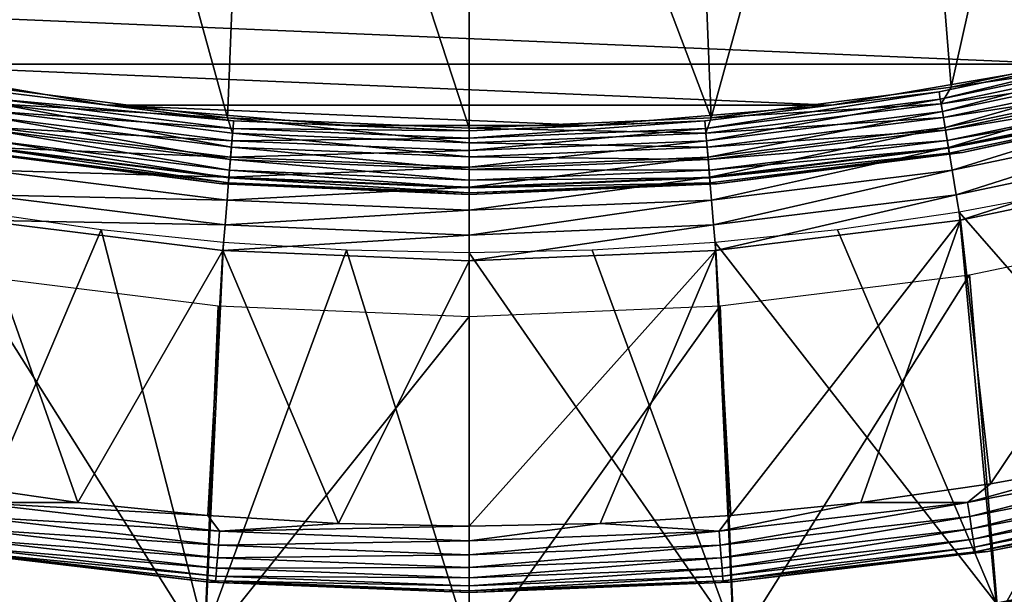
# Model space of a CAD drawing. Header units: millimetres. Extents: x -43.6 to 43.6, y -43.6 to 43.6.
# Tile 132 of 256: x -3.4 to 4, y -25 to -20.7. Entities that reach past the tile are written whole.
import ezdxf

# ---------------------------------------------------------------- set-up
doc = ezdxf.new("R2010")
doc.units = ezdxf.units.MM
doc.header["$LTSCALE"] = 52.148148
for name, color, linetype in [('1', 7, 'CONTINUOUS'), ('126', 7, 'CONTINUOUS'), ('127', 7, 'CONTINUOUS'), ('128', 7, 'CONTINUOUS'), ('129', 7, 'CONTINUOUS'), ('131', 7, 'CONTINUOUS'), ('132', 7, 'CONTINUOUS'), ('133', 7, 'CONTINUOUS'), ('135', 7, 'CONTINUOUS'), ('136', 7, 'CONTINUOUS'), ('138', 7, 'CONTINUOUS'), ('139', 7, 'CONTINUOUS'), ('140', 7, 'CONTINUOUS'), ('143', 7, 'CONTINUOUS'), ('145', 7, 'CONTINUOUS'), ('25', 7, 'CONTINUOUS'), ('29', 7, 'CONTINUOUS'), ('5', 7, 'CONTINUOUS')]:
    doc.layers.add(name, color=color, linetype=linetype)

msp = doc.modelspace()

# ---------------------------------------------------------------- linework, layer by layer
at = {"layer": '1', "color": 183, "linetype": 'Continuous', "true_color": 0x8c69cc}
for points in [[(5.6264, -22.2178, -9.4785), (3.9885, -25.1861, -9.4785), (3.7725, -22.6065, -9.4785), (5.6264, -22.2178, -9.4785)], [(5.9524, -24.7955, -9.4785), (3.9885, -25.1861, -9.4785), (5.6264, -22.2178, -9.4785), (5.9524, -24.7955, -9.4785)], [(-2.0002, -25.4214, -9.4785), (-3.9885, -25.1861, -9.4785), (-3.7725, -22.6065, -9.4785), (-2.0002, -25.4214, -9.4785)], [(-1.8926, -22.8408, -9.4785), (-2.0002, -25.4214, -9.4785), (-3.7725, -22.6065, -9.4785), (-1.8926, -22.8408, -9.4785)], [(3.7725, -22.6065, -9.4785), (2.0002, -25.4214, -9.4785), (1.8926, -22.8408, -9.4785), (3.7725, -22.6065, -9.4785)], [(3.9885, -25.1861, -9.4785), (2.0002, -25.4214, -9.4785), (3.7725, -22.6065, -9.4785), (3.9885, -25.1861, -9.4785)], [(0, -22.9191, -9.4785), (-2.0002, -25.4214, -9.4785), (-1.8926, -22.8408, -9.4785), (0, -22.9191, -9.4785)], [(2.0002, -25.4214, -9.4785), (0, -25.5, -9.4785), (1.8926, -22.8408, -9.4785), (2.0002, -25.4214, -9.4785)], [(1.8926, -22.8408, -9.4785), (0, -25.5, -9.4785), (0, -22.9191, -9.4785), (1.8926, -22.8408, -9.4785)], [(0, -25.5, -9.4785), (-2.0002, -25.4214, -9.4785), (0, -22.9191, -9.4785), (0, -25.5, -9.4785)]]:
    msp.add_3dface(points, dxfattribs=at)
at = {"layer": '126', "color": 96, "linetype": 'Continuous', "true_color": 0x008000}
for points in [[(-2.7309, -21.3259, -12.8785), (-4.5296, -21.0174, -12.8785), (-2.7309, -21.3259, -26.7285), (-2.7309, -21.3259, -12.8785)], [(-2.7309, -21.3259, -26.7285), (-4.5296, -21.0174, -12.8785), (-4.5296, -21.0174, -26.7285), (-2.7309, -21.3259, -26.7285)], [(4.5296, -21.0174, -12.8785), (2.7309, -21.3259, -12.8785), (4.5296, -21.0174, -26.7285), (4.5296, -21.0174, -12.8785)], [(4.5296, -21.0174, -26.7285), (2.7309, -21.3259, -12.8785), (2.7309, -21.3259, -26.7285), (4.5296, -21.0174, -26.7285)], [(-0.9125, -21.4806, -12.8785), (-2.7309, -21.3259, -12.8785), (-0.9125, -21.4806, -26.7285), (-0.9125, -21.4806, -12.8785)], [(-0.9125, -21.4806, -26.7285), (-2.7309, -21.3259, -12.8785), (-2.7309, -21.3259, -26.7285), (-0.9125, -21.4806, -26.7285)], [(2.7309, -21.3259, -12.8785), (0.9125, -21.4806, -12.8785), (2.7309, -21.3259, -26.7285), (2.7309, -21.3259, -12.8785)], [(2.7309, -21.3259, -26.7285), (0.9125, -21.4806, -12.8785), (0.9125, -21.4806, -26.7285), (2.7309, -21.3259, -26.7285)], [(0.9125, -21.4806, -12.8785), (-0.9125, -21.4806, -12.8785), (0.9125, -21.4806, -26.7285), (0.9125, -21.4806, -12.8785)], [(0.9125, -21.4806, -26.7285), (-0.9125, -21.4806, -12.8785), (-0.9125, -21.4806, -26.7285), (0.9125, -21.4806, -26.7285)]]:
    msp.add_3dface(points, dxfattribs=at)
at = {"layer": '127', "color": 96, "linetype": 'Continuous', "true_color": 0x008000}
for points in [[(3.7034, -22.1931, -11.8785), (5.5236, -21.8115, -11.8785), (3.9295, -24.1828, -11.8785), (3.7034, -22.1931, -11.8785)], [(3.9295, -24.1828, -11.8785), (5.5236, -21.8115, -11.8785), (4.9001, -24.005, -11.8785), (3.9295, -24.1828, -11.8785)], [(-3.9295, -24.1828, -11.8785), (-3.7034, -22.1931, -11.8785), (-2.9526, -24.3214, -11.8785), (-3.9295, -24.1828, -11.8785)], [(-3.7034, -22.1931, -11.8785), (-1.8581, -22.4231, -11.8785), (-2.9526, -24.3214, -11.8785), (-3.7034, -22.1931, -11.8785)], [(1.8581, -22.4231, -11.8785), (3.7034, -22.1931, -11.8785), (1.9708, -24.4206, -11.8785), (1.8581, -22.4231, -11.8785)], [(1.9708, -24.4206, -11.8785), (3.7034, -22.1931, -11.8785), (2.9526, -24.3214, -11.8785), (1.9708, -24.4206, -11.8785)], [(2.9526, -24.3214, -11.8785), (3.7034, -22.1931, -11.8785), (3.9295, -24.1828, -11.8785), (2.9526, -24.3214, -11.8785)], [(-2.9526, -24.3214, -11.8785), (-1.8581, -22.4231, -11.8785), (-1.9708, -24.4206, -11.8785), (-2.9526, -24.3214, -11.8785)], [(-1.9708, -24.4206, -11.8785), (-1.8581, -22.4231, -11.8785), (-0.9861, -24.4802, -11.8785), (-1.9708, -24.4206, -11.8785)], [(-1.8581, -22.4231, -11.8785), (0, -22.5, -11.8785), (-0.9861, -24.4802, -11.8785), (-1.8581, -22.4231, -11.8785)], [(0, -22.5, -11.8785), (1.8581, -22.4231, -11.8785), (0, -24.5, -11.8785), (0, -22.5, -11.8785)], [(0, -24.5, -11.8785), (1.8581, -22.4231, -11.8785), (0.9861, -24.4802, -11.8785), (0, -24.5, -11.8785)], [(0.9861, -24.4802, -11.8785), (1.8581, -22.4231, -11.8785), (1.9708, -24.4206, -11.8785), (0.9861, -24.4802, -11.8785)], [(0, -22.5, -11.8785), (0, -24.5, -11.8785), (-0.9861, -24.4802, -11.8785), (0, -22.5, -11.8785)]]:
    msp.add_3dface(points, dxfattribs=at)
at = {"layer": '128', "color": 96, "linetype": 'Continuous', "true_color": 0x008000}
for points in [[(5.8361, -24.3092, -9.4785), (3.9109, -24.6922, -9.4785), (5.8361, -24.3092, -11.3785), (5.8361, -24.3092, -9.4785)], [(5.8361, -24.3092, -11.3785), (3.9109, -24.6922, -9.4785), (3.9109, -24.6922, -11.3785), (5.8361, -24.3092, -11.3785)], [(3.9109, -24.6922, -9.4785), (1.9615, -24.9229, -9.4785), (3.9109, -24.6922, -11.3785), (3.9109, -24.6922, -9.4785)], [(3.9109, -24.6922, -11.3785), (1.9615, -24.9229, -9.4785), (1.9615, -24.9229, -11.3785), (3.9109, -24.6922, -11.3785)], [(0, -25, -9.4785), (0, -25, -11.3785), (1.9615, -24.9229, -11.3785), (0, -25, -9.4785)], [(1.9615, -24.9229, -9.4785), (0, -25, -9.4785), (1.9615, -24.9229, -11.3785), (1.9615, -24.9229, -9.4785)]]:
    msp.add_3dface(points, dxfattribs=at)
at = {"layer": '129', "color": 96, "linetype": 'Continuous', "true_color": 0x008000}
for points in [[(-1.9615, -24.9229, -9.4785), (-3.9109, -24.6922, -9.4785), (-1.9615, -24.9229, -11.3785), (-1.9615, -24.9229, -9.4785)], [(-1.9615, -24.9229, -11.3785), (-3.9109, -24.6922, -9.4785), (-3.9109, -24.6922, -11.3785), (-1.9615, -24.9229, -11.3785)], [(0, -25, -11.3785), (0, -25, -9.4785), (-1.9615, -24.9229, -9.4785), (0, -25, -11.3785)], [(0, -25, -11.3785), (-1.9615, -24.9229, -9.4785), (-1.9615, -24.9229, -11.3785), (0, -25, -11.3785)]]:
    msp.add_3dface(points, dxfattribs=at)
at = {"layer": '131', "color": 96, "linetype": 'Continuous', "true_color": 0x008000}
for points in [[(3.5419, -21.2257, -12.6834), (4.5296, -21.0174, -12.8785), (5.2827, -20.8607, -12.6834), (3.5419, -21.2257, -12.6834)], [(3.5419, -21.2257, -12.6834), (5.2827, -20.8607, -12.6834), (3.5513, -21.2819, -12.4957), (3.5419, -21.2257, -12.6834)], [(3.5513, -21.2819, -12.4957), (5.2827, -20.8607, -12.6834), (5.2966, -20.916, -12.4957), (3.5513, -21.2819, -12.4957)], [(3.5513, -21.2819, -12.4957), (5.2966, -20.916, -12.4957), (3.5666, -21.3732, -12.3226), (3.5513, -21.2819, -12.4957)], [(3.5666, -21.3732, -12.3226), (5.2966, -20.916, -12.4957), (5.3194, -21.0057, -12.3226), (3.5666, -21.3732, -12.3226)], [(3.5666, -21.3732, -12.3226), (5.3194, -21.0057, -12.3226), (3.5871, -21.4961, -12.171), (3.5666, -21.3732, -12.3226)], [(3.5871, -21.4961, -12.171), (5.3194, -21.0057, -12.3226), (5.3499, -21.1264, -12.171), (3.5871, -21.4961, -12.171)], [(-4.5296, -21.0174, -12.8785), (-2.7309, -21.3259, -12.8785), (-3.5419, -21.2257, -12.6834), (-4.5296, -21.0174, -12.8785)], [(2.7309, -21.3259, -12.8785), (4.5296, -21.0174, -12.8785), (3.5419, -21.2257, -12.6834), (2.7309, -21.3259, -12.8785)], [(3.5871, -21.4961, -12.171), (5.3499, -21.1264, -12.171), (3.612, -21.6458, -12.0466), (3.5871, -21.4961, -12.171)], [(3.612, -21.6458, -12.0466), (5.3499, -21.1264, -12.171), (5.3872, -21.2736, -12.0466), (3.612, -21.6458, -12.0466)], [(-3.5419, -21.2257, -12.6834), (-1.777, -21.4457, -12.6834), (-3.5513, -21.2819, -12.4957), (-3.5419, -21.2257, -12.6834)], [(-3.5419, -21.2257, -12.6834), (-2.7309, -21.3259, -12.8785), (-1.777, -21.4457, -12.6834), (-3.5419, -21.2257, -12.6834)], [(1.777, -21.4457, -12.6834), (2.7309, -21.3259, -12.8785), (3.5419, -21.2257, -12.6834), (1.777, -21.4457, -12.6834)], [(1.777, -21.4457, -12.6834), (3.5419, -21.2257, -12.6834), (1.7817, -21.5025, -12.4957), (1.777, -21.4457, -12.6834)], [(1.7817, -21.5025, -12.4957), (3.5419, -21.2257, -12.6834), (3.5513, -21.2819, -12.4957), (1.7817, -21.5025, -12.4957)], [(-3.5513, -21.2819, -12.4957), (-1.7817, -21.5025, -12.4957), (-3.5666, -21.3732, -12.3226), (-3.5513, -21.2819, -12.4957)], [(-3.5513, -21.2819, -12.4957), (-1.777, -21.4457, -12.6834), (-1.7817, -21.5025, -12.4957), (-3.5513, -21.2819, -12.4957)], [(1.7817, -21.5025, -12.4957), (3.5513, -21.2819, -12.4957), (1.7894, -21.5947, -12.3226), (1.7817, -21.5025, -12.4957)], [(1.7894, -21.5947, -12.3226), (3.5513, -21.2819, -12.4957), (3.5666, -21.3732, -12.3226), (1.7894, -21.5947, -12.3226)], [(3.612, -21.6458, -12.0466), (5.3872, -21.2736, -12.0466), (3.6405, -21.8166, -11.9543), (3.612, -21.6458, -12.0466)], [(3.6405, -21.8166, -11.9543), (5.3872, -21.2736, -12.0466), (5.4297, -21.4414, -11.9543), (3.6405, -21.8166, -11.9543)], [(-3.5666, -21.3732, -12.3226), (-1.7894, -21.5947, -12.3226), (-3.5871, -21.4961, -12.171), (-3.5666, -21.3732, -12.3226)], [(-3.5666, -21.3732, -12.3226), (-1.7817, -21.5025, -12.4957), (-1.7894, -21.5947, -12.3226), (-3.5666, -21.3732, -12.3226)], [(-2.7309, -21.3259, -12.8785), (-0.9125, -21.4806, -12.8785), (-1.777, -21.4457, -12.6834), (-2.7309, -21.3259, -12.8785)], [(0.9125, -21.4806, -12.8785), (2.7309, -21.3259, -12.8785), (1.777, -21.4457, -12.6834), (0.9125, -21.4806, -12.8785)], [(1.7894, -21.5947, -12.3226), (3.5666, -21.3732, -12.3226), (1.7997, -21.7189, -12.171), (1.7894, -21.5947, -12.3226)], [(1.7997, -21.7189, -12.171), (3.5666, -21.3732, -12.3226), (3.5871, -21.4961, -12.171), (1.7997, -21.7189, -12.171)], [(-1.777, -21.4457, -12.6834), (0, -21.5192, -12.6834), (-1.7817, -21.5025, -12.4957), (-1.777, -21.4457, -12.6834)], [(-1.777, -21.4457, -12.6834), (-0.9125, -21.4806, -12.8785), (0, -21.5192, -12.6834), (-1.777, -21.4457, -12.6834)], [(0, -21.5192, -12.6834), (0.9125, -21.4806, -12.8785), (1.777, -21.4457, -12.6834), (0, -21.5192, -12.6834)], [(0, -21.5192, -12.6834), (1.777, -21.4457, -12.6834), (0, -21.5762, -12.4957), (0, -21.5192, -12.6834)], [(0, -21.5762, -12.4957), (1.777, -21.4457, -12.6834), (1.7817, -21.5025, -12.4957), (0, -21.5762, -12.4957)], [(3.6405, -21.8166, -11.9543), (5.4297, -21.4414, -11.9543), (3.6715, -22.0018, -11.8975), (3.6405, -21.8166, -11.9543)], [(3.6715, -22.0018, -11.8975), (5.4297, -21.4414, -11.9543), (5.4758, -21.6235, -11.8975), (3.6715, -22.0018, -11.8975)], [(-3.5871, -21.4961, -12.171), (-1.7997, -21.7189, -12.171), (-3.612, -21.6458, -12.0466), (-3.5871, -21.4961, -12.171)], [(-3.5871, -21.4961, -12.171), (-1.7894, -21.5947, -12.3226), (-1.7997, -21.7189, -12.171), (-3.5871, -21.4961, -12.171)], [(-1.7817, -21.5025, -12.4957), (0, -21.5762, -12.4957), (-1.7894, -21.5947, -12.3226), (-1.7817, -21.5025, -12.4957)], [(-1.7817, -21.5025, -12.4957), (0, -21.5192, -12.6834), (0, -21.5762, -12.4957), (-1.7817, -21.5025, -12.4957)], [(-0.9125, -21.4806, -12.8785), (0.9125, -21.4806, -12.8785), (0, -21.5192, -12.6834), (-0.9125, -21.4806, -12.8785)], [(0, -21.5762, -12.4957), (1.7817, -21.5025, -12.4957), (0, -21.6687, -12.3226), (0, -21.5762, -12.4957)], [(0, -21.6687, -12.3226), (1.7817, -21.5025, -12.4957), (1.7894, -21.5947, -12.3226), (0, -21.6687, -12.3226)], [(1.7997, -21.7189, -12.171), (3.5871, -21.4961, -12.171), (1.8122, -21.8701, -12.0466), (1.7997, -21.7189, -12.171)], [(1.8122, -21.8701, -12.0466), (3.5871, -21.4961, -12.171), (3.612, -21.6458, -12.0466), (1.8122, -21.8701, -12.0466)], [(-1.7894, -21.5947, -12.3226), (0, -21.6687, -12.3226), (-1.7997, -21.7189, -12.171), (-1.7894, -21.5947, -12.3226)], [(-1.7894, -21.5947, -12.3226), (0, -21.5762, -12.4957), (0, -21.6687, -12.3226), (-1.7894, -21.5947, -12.3226)], [(0, -21.6687, -12.3226), (1.7894, -21.5947, -12.3226), (0, -21.7933, -12.171), (0, -21.6687, -12.3226)], [(0, -21.7933, -12.171), (1.7894, -21.5947, -12.3226), (1.7997, -21.7189, -12.171), (0, -21.7933, -12.171)], [(-3.612, -21.6458, -12.0466), (-1.8122, -21.8701, -12.0466), (-3.6405, -21.8166, -11.9543), (-3.612, -21.6458, -12.0466)], [(-3.612, -21.6458, -12.0466), (-1.7997, -21.7189, -12.171), (-1.8122, -21.8701, -12.0466), (-3.612, -21.6458, -12.0466)], [(-1.7997, -21.7189, -12.171), (0, -21.6687, -12.3226), (0, -21.7933, -12.171), (-1.7997, -21.7189, -12.171)], [(1.8122, -21.8701, -12.0466), (3.612, -21.6458, -12.0466), (1.8265, -22.0427, -11.9543), (1.8122, -21.8701, -12.0466)], [(1.8265, -22.0427, -11.9543), (3.612, -21.6458, -12.0466), (3.6405, -21.8166, -11.9543), (1.8265, -22.0427, -11.9543)], [(3.7034, -22.1931, -11.8785), (3.6715, -22.0018, -11.8975), (5.4758, -21.6235, -11.8975), (3.7034, -22.1931, -11.8785)], [(5.5236, -21.8115, -11.8785), (3.7034, -22.1931, -11.8785), (5.4758, -21.6235, -11.8975), (5.5236, -21.8115, -11.8785)], [(-1.7997, -21.7189, -12.171), (0, -21.7933, -12.171), (-1.8122, -21.8701, -12.0466), (-1.7997, -21.7189, -12.171)], [(0, -21.7933, -12.171), (1.7997, -21.7189, -12.171), (0, -21.9451, -12.0466), (0, -21.7933, -12.171)], [(0, -21.9451, -12.0466), (1.7997, -21.7189, -12.171), (1.8122, -21.8701, -12.0466), (0, -21.9451, -12.0466)], [(-3.6405, -21.8166, -11.9543), (-1.8265, -22.0427, -11.9543), (-3.6715, -22.0018, -11.8975), (-3.6405, -21.8166, -11.9543)], [(-3.6405, -21.8166, -11.9543), (-1.8122, -21.8701, -12.0466), (-1.8265, -22.0427, -11.9543), (-3.6405, -21.8166, -11.9543)], [(-1.8122, -21.8701, -12.0466), (0, -21.7933, -12.171), (0, -21.9451, -12.0466), (-1.8122, -21.8701, -12.0466)], [(1.8265, -22.0427, -11.9543), (3.6405, -21.8166, -11.9543), (1.842, -22.2299, -11.8975), (1.8265, -22.0427, -11.9543)], [(1.842, -22.2299, -11.8975), (3.6405, -21.8166, -11.9543), (3.6715, -22.0018, -11.8975), (1.842, -22.2299, -11.8975)], [(-1.8122, -21.8701, -12.0466), (0, -21.9451, -12.0466), (-1.8265, -22.0427, -11.9543), (-1.8122, -21.8701, -12.0466)], [(0, -21.9451, -12.0466), (1.8122, -21.8701, -12.0466), (0, -22.1182, -11.9543), (0, -21.9451, -12.0466)], [(0, -22.1182, -11.9543), (1.8122, -21.8701, -12.0466), (1.8265, -22.0427, -11.9543), (0, -22.1182, -11.9543)], [(-1.8265, -22.0427, -11.9543), (0, -21.9451, -12.0466), (0, -22.1182, -11.9543), (-1.8265, -22.0427, -11.9543)], [(-3.7034, -22.1931, -11.8785), (-3.6715, -22.0018, -11.8975), (-1.842, -22.2299, -11.8975), (-3.7034, -22.1931, -11.8785)], [(-3.6715, -22.0018, -11.8975), (-1.8265, -22.0427, -11.9543), (-1.842, -22.2299, -11.8975), (-3.6715, -22.0018, -11.8975)], [(-1.8265, -22.0427, -11.9543), (0, -22.1182, -11.9543), (-1.842, -22.2299, -11.8975), (-1.8265, -22.0427, -11.9543)], [(0, -22.1182, -11.9543), (1.8265, -22.0427, -11.9543), (0, -22.3061, -11.8975), (0, -22.1182, -11.9543)], [(0, -22.3061, -11.8975), (1.8265, -22.0427, -11.9543), (1.842, -22.2299, -11.8975), (0, -22.3061, -11.8975)], [(1.8581, -22.4231, -11.8785), (1.842, -22.2299, -11.8975), (3.6715, -22.0018, -11.8975), (1.8581, -22.4231, -11.8785)], [(3.7034, -22.1931, -11.8785), (1.8581, -22.4231, -11.8785), (3.6715, -22.0018, -11.8975), (3.7034, -22.1931, -11.8785)], [(-1.842, -22.2299, -11.8975), (0, -22.1182, -11.9543), (0, -22.3061, -11.8975), (-1.842, -22.2299, -11.8975)], [(-1.8581, -22.4231, -11.8785), (-3.7034, -22.1931, -11.8785), (-1.842, -22.2299, -11.8975), (-1.8581, -22.4231, -11.8785)], [(-1.8581, -22.4231, -11.8785), (-1.842, -22.2299, -11.8975), (0, -22.3061, -11.8975), (-1.8581, -22.4231, -11.8785)], [(1.8581, -22.4231, -11.8785), (0, -22.5, -11.8785), (1.842, -22.2299, -11.8975), (1.8581, -22.4231, -11.8785)], [(0, -22.5, -11.8785), (0, -22.3061, -11.8975), (1.842, -22.2299, -11.8975), (0, -22.5, -11.8785)], [(0, -22.5, -11.8785), (-1.8581, -22.4231, -11.8785), (0, -22.3061, -11.8975), (0, -22.5, -11.8785)]]:
    msp.add_3dface(points, dxfattribs=at)
at = {"layer": '132', "color": 96, "linetype": 'Continuous', "true_color": 0x008000}
for points in [[(-3.9295, -24.1828, -11.8785), (-2.9526, -24.3214, -11.8785), (-3.7569, -24.3228, -11.866), (-3.9295, -24.1828, -11.8785)], [(-1.884, -24.539, -11.866), (-3.773, -24.4274, -11.829), (-3.7569, -24.3228, -11.866), (-1.884, -24.539, -11.866)], [(-2.9526, -24.3214, -11.8785), (-1.9708, -24.4206, -11.8785), (-3.7569, -24.3228, -11.866), (-2.9526, -24.3214, -11.8785)], [(-1.9708, -24.4206, -11.8785), (-1.884, -24.539, -11.866), (-3.7569, -24.3228, -11.866), (-1.9708, -24.4206, -11.8785)], [(-1.9708, -24.4206, -11.8785), (-0.9861, -24.4802, -11.8785), (-1.884, -24.539, -11.866), (-1.9708, -24.4206, -11.8785)], [(-1.8921, -24.6445, -11.829), (-3.7875, -24.5211, -11.7693), (-3.773, -24.4274, -11.829), (-1.8921, -24.6445, -11.829)], [(-1.8921, -24.6445, -11.829), (-3.773, -24.4274, -11.829), (-1.884, -24.539, -11.866), (-1.8921, -24.6445, -11.829)], [(-0.9861, -24.4802, -11.8785), (0, -24.5, -11.8785), (-1.884, -24.539, -11.866), (-0.9861, -24.4802, -11.8785)], [(-1.8993, -24.7391, -11.7693), (-3.7996, -24.5994, -11.69), (-3.7875, -24.5211, -11.7693), (-1.8993, -24.7391, -11.7693)], [(-1.8993, -24.7391, -11.7693), (-3.7875, -24.5211, -11.7693), (-1.8921, -24.6445, -11.829), (-1.8993, -24.7391, -11.7693)], [(0, -24.6113, -11.866), (-1.8921, -24.6445, -11.829), (-1.884, -24.539, -11.866), (0, -24.6113, -11.866)], [(0, -24.5, -11.8785), (0, -24.6113, -11.866), (-1.884, -24.539, -11.866), (0, -24.5, -11.8785)], [(-1.9054, -24.8181, -11.69), (-3.8087, -24.6583, -11.5951), (-3.7996, -24.5994, -11.69), (-1.9054, -24.8181, -11.69)], [(-1.9054, -24.8181, -11.69), (-3.7996, -24.5994, -11.69), (-1.8993, -24.7391, -11.7693), (-1.9054, -24.8181, -11.69)], [(0, -24.717, -11.829), (-1.8993, -24.7391, -11.7693), (-1.8921, -24.6445, -11.829), (0, -24.717, -11.829)], [(0, -24.717, -11.829), (-1.8921, -24.6445, -11.829), (0, -24.6113, -11.866), (0, -24.717, -11.829)], [(-1.9615, -24.9229, -11.3785), (-3.9109, -24.6922, -11.3785), (-3.8143, -24.6947, -11.4892), (-1.9615, -24.9229, -11.3785)], [(-1.91, -24.8775, -11.5951), (-3.8143, -24.6947, -11.4892), (-3.8087, -24.6583, -11.5951), (-1.91, -24.8775, -11.5951)], [(-1.9128, -24.9143, -11.4892), (-1.9615, -24.9229, -11.3785), (-3.8143, -24.6947, -11.4892), (-1.9128, -24.9143, -11.4892)], [(-1.9128, -24.9143, -11.4892), (-3.8143, -24.6947, -11.4892), (-1.91, -24.8775, -11.5951), (-1.9128, -24.9143, -11.4892)], [(-1.91, -24.8775, -11.5951), (-3.8087, -24.6583, -11.5951), (-1.9054, -24.8181, -11.69), (-1.91, -24.8775, -11.5951)], [(0, -24.8119, -11.7693), (-1.8993, -24.7391, -11.7693), (0, -24.717, -11.829), (0, -24.8119, -11.7693)], [(0, -24.8119, -11.7693), (-1.9054, -24.8181, -11.69), (-1.8993, -24.7391, -11.7693), (0, -24.8119, -11.7693)], [(0, -24.8911, -11.69), (-1.91, -24.8775, -11.5951), (-1.9054, -24.8181, -11.69), (0, -24.8911, -11.69)], [(0, -24.8911, -11.69), (-1.9054, -24.8181, -11.69), (0, -24.8119, -11.7693), (0, -24.8911, -11.69)], [(0, -24.9876, -11.4892), (-1.9615, -24.9229, -11.3785), (-1.9128, -24.9143, -11.4892), (0, -24.9876, -11.4892)], [(0, -25, -11.3785), (-1.9615, -24.9229, -11.3785), (0, -24.9876, -11.4892), (0, -25, -11.3785)], [(0, -24.9507, -11.5951), (-1.9128, -24.9143, -11.4892), (-1.91, -24.8775, -11.5951), (0, -24.9507, -11.5951)], [(0, -24.9876, -11.4892), (-1.9128, -24.9143, -11.4892), (0, -24.9507, -11.5951), (0, -24.9876, -11.4892)], [(0, -24.9507, -11.5951), (-1.91, -24.8775, -11.5951), (0, -24.8911, -11.69), (0, -24.9507, -11.5951)]]:
    msp.add_3dface(points, dxfattribs=at)
at = {"layer": '133', "color": 96, "linetype": 'Continuous', "true_color": 0x008000}
for points in [[(4.9001, -24.005, -11.8785), (5.6078, -23.9639, -11.866), (3.7569, -24.3228, -11.866), (4.9001, -24.005, -11.8785)], [(5.6078, -23.9639, -11.866), (3.773, -24.4274, -11.829), (3.7569, -24.3228, -11.866), (5.6078, -23.9639, -11.866)], [(5.6319, -24.0669, -11.829), (3.773, -24.4274, -11.829), (5.6078, -23.9639, -11.866), (5.6319, -24.0669, -11.829)], [(3.9295, -24.1828, -11.8785), (4.9001, -24.005, -11.8785), (3.7569, -24.3228, -11.866), (3.9295, -24.1828, -11.8785)], [(5.6319, -24.0669, -11.829), (3.7875, -24.5211, -11.7693), (3.773, -24.4274, -11.829), (5.6319, -24.0669, -11.829)], [(5.6535, -24.1593, -11.7693), (3.7875, -24.5211, -11.7693), (5.6319, -24.0669, -11.829), (5.6535, -24.1593, -11.7693)], [(2.9526, -24.3214, -11.8785), (3.9295, -24.1828, -11.8785), (3.7569, -24.3228, -11.866), (2.9526, -24.3214, -11.8785)], [(5.6535, -24.1593, -11.7693), (3.7996, -24.5994, -11.69), (3.7875, -24.5211, -11.7693), (5.6535, -24.1593, -11.7693)], [(5.6715, -24.2364, -11.69), (3.7996, -24.5994, -11.69), (5.6535, -24.1593, -11.7693), (5.6715, -24.2364, -11.69)], [(5.6715, -24.2364, -11.69), (3.8087, -24.6583, -11.5951), (3.7996, -24.5994, -11.69), (5.6715, -24.2364, -11.69)], [(5.6851, -24.2944, -11.5951), (3.8087, -24.6583, -11.5951), (5.6715, -24.2364, -11.69), (5.6851, -24.2944, -11.5951)], [(1.9708, -24.4206, -11.8785), (2.9526, -24.3214, -11.8785), (1.884, -24.539, -11.866), (1.9708, -24.4206, -11.8785)], [(2.9526, -24.3214, -11.8785), (3.7569, -24.3228, -11.866), (1.884, -24.539, -11.866), (2.9526, -24.3214, -11.8785)], [(3.7569, -24.3228, -11.866), (1.8921, -24.6445, -11.829), (1.884, -24.539, -11.866), (3.7569, -24.3228, -11.866)], [(3.773, -24.4274, -11.829), (1.8921, -24.6445, -11.829), (3.7569, -24.3228, -11.866), (3.773, -24.4274, -11.829)], [(5.6851, -24.2944, -11.5951), (3.8143, -24.6947, -11.4892), (3.8087, -24.6583, -11.5951), (5.6851, -24.2944, -11.5951)], [(5.6935, -24.3303, -11.4892), (3.8143, -24.6947, -11.4892), (5.6851, -24.2944, -11.5951), (5.6935, -24.3303, -11.4892)], [(5.6935, -24.3303, -11.4892), (3.9109, -24.6922, -11.3785), (3.8143, -24.6947, -11.4892), (5.6935, -24.3303, -11.4892)], [(5.8361, -24.3092, -11.3785), (3.9109, -24.6922, -11.3785), (5.6935, -24.3303, -11.4892), (5.8361, -24.3092, -11.3785)], [(0.9861, -24.4802, -11.8785), (1.9708, -24.4206, -11.8785), (1.884, -24.539, -11.866), (0.9861, -24.4802, -11.8785)], [(0, -24.5, -11.8785), (0.9861, -24.4802, -11.8785), (0, -24.6113, -11.866), (0, -24.5, -11.8785)], [(0, -24.6113, -11.866), (0.9861, -24.4802, -11.8785), (1.884, -24.539, -11.866), (0, -24.6113, -11.866)], [(3.773, -24.4274, -11.829), (1.8993, -24.7391, -11.7693), (1.8921, -24.6445, -11.829), (3.773, -24.4274, -11.829)], [(3.7875, -24.5211, -11.7693), (1.8993, -24.7391, -11.7693), (3.773, -24.4274, -11.829), (3.7875, -24.5211, -11.7693)], [(0, -24.717, -11.829), (0, -24.6113, -11.866), (1.884, -24.539, -11.866), (0, -24.717, -11.829)], [(1.8921, -24.6445, -11.829), (0, -24.717, -11.829), (1.884, -24.539, -11.866), (1.8921, -24.6445, -11.829)], [(3.7875, -24.5211, -11.7693), (1.9054, -24.8181, -11.69), (1.8993, -24.7391, -11.7693), (3.7875, -24.5211, -11.7693)], [(3.7996, -24.5994, -11.69), (1.9054, -24.8181, -11.69), (3.7875, -24.5211, -11.7693), (3.7996, -24.5994, -11.69)], [(0, -24.8119, -11.7693), (0, -24.717, -11.829), (1.8921, -24.6445, -11.829), (0, -24.8119, -11.7693)], [(1.8993, -24.7391, -11.7693), (0, -24.8119, -11.7693), (1.8921, -24.6445, -11.829), (1.8993, -24.7391, -11.7693)], [(3.7996, -24.5994, -11.69), (1.91, -24.8775, -11.5951), (1.9054, -24.8181, -11.69), (3.7996, -24.5994, -11.69)], [(3.8087, -24.6583, -11.5951), (1.91, -24.8775, -11.5951), (3.7996, -24.5994, -11.69), (3.8087, -24.6583, -11.5951)], [(3.8087, -24.6583, -11.5951), (1.9128, -24.9143, -11.4892), (1.91, -24.8775, -11.5951), (3.8087, -24.6583, -11.5951)], [(3.8143, -24.6947, -11.4892), (1.9128, -24.9143, -11.4892), (3.8087, -24.6583, -11.5951), (3.8143, -24.6947, -11.4892)], [(3.8143, -24.6947, -11.4892), (1.9615, -24.9229, -11.3785), (1.9128, -24.9143, -11.4892), (3.8143, -24.6947, -11.4892)], [(3.9109, -24.6922, -11.3785), (1.9615, -24.9229, -11.3785), (3.8143, -24.6947, -11.4892), (3.9109, -24.6922, -11.3785)], [(0, -24.8911, -11.69), (0, -24.8119, -11.7693), (1.8993, -24.7391, -11.7693), (0, -24.8911, -11.69)], [(1.9054, -24.8181, -11.69), (0, -24.8911, -11.69), (1.8993, -24.7391, -11.7693), (1.9054, -24.8181, -11.69)], [(0, -24.9507, -11.5951), (0, -24.8911, -11.69), (1.9054, -24.8181, -11.69), (0, -24.9507, -11.5951)], [(1.91, -24.8775, -11.5951), (0, -24.9507, -11.5951), (1.9054, -24.8181, -11.69), (1.91, -24.8775, -11.5951)], [(0, -24.9876, -11.4892), (0, -24.9507, -11.5951), (1.91, -24.8775, -11.5951), (0, -24.9876, -11.4892)], [(1.9128, -24.9143, -11.4892), (0, -24.9876, -11.4892), (1.91, -24.8775, -11.5951), (1.9128, -24.9143, -11.4892)], [(1.9615, -24.9229, -11.3785), (0, -25, -11.3785), (1.9128, -24.9143, -11.4892), (1.9615, -24.9229, -11.3785)], [(0, -25, -11.3785), (0, -24.9876, -11.4892), (1.9128, -24.9143, -11.4892), (0, -25, -11.3785)]]:
    msp.add_3dface(points, dxfattribs=at)
at = {"layer": '135', "color": 96, "linetype": 'Continuous', "true_color": 0x008000}
for points in [[(-4.8187, -15.8852, -7.4785), (-3.6329, -21.1908, -7.4785), (-3.2385, -16.281, -7.4785), (-4.8187, -15.8852, -7.4785)], [(3.2385, -16.281, -7.4785), (3.6329, -21.1908, -7.4785), (4.8187, -15.8852, -7.4785), (3.2385, -16.281, -7.4785)], [(3.6329, -21.1908, -7.4785), (5.4171, -20.8064, -7.4785), (4.8187, -15.8852, -7.4785), (3.6329, -21.1908, -7.4785)], [(-3.6329, -21.1908, -7.4785), (-1.8228, -21.4226, -7.4785), (-3.2385, -16.281, -7.4785), (-3.6329, -21.1908, -7.4785)], [(-3.2385, -16.281, -7.4785), (-1.8228, -21.4226, -7.4785), (-1.6271, -16.5201, -7.4785), (-3.2385, -16.281, -7.4785)], [(1.6271, -16.5201, -7.4785), (1.8228, -21.4226, -7.4785), (3.2385, -16.281, -7.4785), (1.6271, -16.5201, -7.4785)], [(1.8228, -21.4226, -7.4785), (3.6329, -21.1908, -7.4785), (3.2385, -16.281, -7.4785), (1.8228, -21.4226, -7.4785)], [(-1.8228, -21.4226, -7.4785), (0, -21.5, -7.4785), (-1.6271, -16.5201, -7.4785), (-1.8228, -21.4226, -7.4785)], [(0, -21.5, -7.4785), (0, -16.6, -7.4785), (-1.6271, -16.5201, -7.4785), (0, -21.5, -7.4785)], [(0, -16.6, -7.4785), (1.8228, -21.4226, -7.4785), (1.6271, -16.5201, -7.4785), (0, -16.6, -7.4785)], [(0, -21.5, -7.4785), (1.8228, -21.4226, -7.4785), (0, -16.6, -7.4785), (0, -21.5, -7.4785)]]:
    msp.add_3dface(points, dxfattribs=at)
at = {"layer": '136', "color": 96, "linetype": 'Continuous', "true_color": 0x008000}
for points in [[(-1.8657, -21.9207, -7.9785), (-3.718, -21.6836, -7.9785), (-1.8657, -21.9207, -8.9785), (-1.8657, -21.9207, -7.9785)], [(-1.8657, -21.9207, -8.9785), (-3.718, -21.6836, -7.9785), (-3.718, -21.6836, -8.9785), (-1.8657, -21.9207, -8.9785)], [(0, -22, -7.9785), (-1.8657, -21.9207, -7.9785), (0, -22, -8.9785), (0, -22, -7.9785)], [(0, -22, -8.9785), (-1.8657, -21.9207, -7.9785), (-1.8657, -21.9207, -8.9785), (0, -22, -8.9785)]]:
    msp.add_3dface(points, dxfattribs=at)
at = {"layer": '138', "color": 96, "linetype": 'Continuous', "true_color": 0x008000}
for points in [[(5.5435, -21.2901, -7.9785), (3.718, -21.6836, -7.9785), (5.5435, -21.2901, -8.9785), (5.5435, -21.2901, -7.9785)], [(5.5435, -21.2901, -8.9785), (3.718, -21.6836, -7.9785), (3.718, -21.6836, -8.9785), (5.5435, -21.2901, -8.9785)], [(3.718, -21.6836, -7.9785), (1.8657, -21.9207, -7.9785), (3.718, -21.6836, -8.9785), (3.718, -21.6836, -7.9785)], [(3.718, -21.6836, -8.9785), (1.8657, -21.9207, -7.9785), (1.8657, -21.9207, -8.9785), (3.718, -21.6836, -8.9785)], [(0, -22, -7.9785), (0, -22, -8.9785), (1.8657, -21.9207, -8.9785), (0, -22, -7.9785)], [(1.8657, -21.9207, -7.9785), (0, -22, -7.9785), (1.8657, -21.9207, -8.9785), (1.8657, -21.9207, -7.9785)]]:
    msp.add_3dface(points, dxfattribs=at)
at = {"layer": '139', "color": 96, "linetype": 'Continuous', "true_color": 0x008000}
for points in [[(5.4171, -20.8064, -7.4785), (3.6329, -21.1908, -7.4785), (5.3051, -20.9494, -7.4909), (5.4171, -20.8064, -7.4785)], [(3.6329, -21.1908, -7.4785), (3.557, -21.316, -7.4909), (5.3051, -20.9494, -7.4909), (3.6329, -21.1908, -7.4785)], [(3.557, -21.316, -7.4909), (5.3311, -21.052, -7.5278), (5.3051, -20.9494, -7.4909), (3.557, -21.316, -7.4909)], [(3.5744, -21.4204, -7.5278), (5.3311, -21.052, -7.5278), (3.557, -21.316, -7.4909), (3.5744, -21.4204, -7.5278)], [(3.5744, -21.4204, -7.5278), (5.3544, -21.1441, -7.5874), (5.3311, -21.052, -7.5278), (3.5744, -21.4204, -7.5278)], [(3.5901, -21.514, -7.5874), (5.3544, -21.1441, -7.5874), (3.5744, -21.4204, -7.5278), (3.5901, -21.514, -7.5874)], [(3.5901, -21.514, -7.5874), (5.3739, -21.2209, -7.6666), (5.3544, -21.1441, -7.5874), (3.5901, -21.514, -7.5874)], [(3.6329, -21.1908, -7.4785), (1.8228, -21.4226, -7.4785), (3.557, -21.316, -7.4909), (3.6329, -21.1908, -7.4785)], [(3.6031, -21.5922, -7.6666), (5.3739, -21.2209, -7.6666), (3.5901, -21.514, -7.5874), (3.6031, -21.5922, -7.6666)], [(3.6031, -21.5922, -7.6666), (5.3885, -21.2788, -7.7615), (5.3739, -21.2209, -7.6666), (3.6031, -21.5922, -7.6666)], [(3.6129, -21.6511, -7.7615), (5.3885, -21.2788, -7.7615), (3.6031, -21.5922, -7.6666), (3.6129, -21.6511, -7.7615)], [(3.6129, -21.6511, -7.7615), (5.3976, -21.3147, -7.8673), (5.3885, -21.2788, -7.7615), (3.6129, -21.6511, -7.7615)], [(3.718, -21.6836, -7.9785), (5.5435, -21.2901, -7.9785), (5.3976, -21.3147, -7.8673), (3.718, -21.6836, -7.9785)], [(1.8228, -21.4226, -7.4785), (1.7846, -21.5369, -7.4909), (3.557, -21.316, -7.4909), (1.8228, -21.4226, -7.4785)], [(1.7846, -21.5369, -7.4909), (3.5744, -21.4204, -7.5278), (3.557, -21.316, -7.4909), (1.7846, -21.5369, -7.4909)], [(3.619, -21.6876, -7.8673), (5.3976, -21.3147, -7.8673), (3.6129, -21.6511, -7.7615), (3.619, -21.6876, -7.8673)], [(3.619, -21.6876, -7.8673), (3.718, -21.6836, -7.9785), (5.3976, -21.3147, -7.8673), (3.619, -21.6876, -7.8673)], [(1.8228, -21.4226, -7.4785), (0, -21.5, -7.4785), (1.7846, -21.5369, -7.4909), (1.8228, -21.4226, -7.4785)], [(1.7933, -21.6424, -7.5278), (3.5744, -21.4204, -7.5278), (1.7846, -21.5369, -7.4909), (1.7933, -21.6424, -7.5278)], [(1.7933, -21.6424, -7.5278), (3.5901, -21.514, -7.5874), (3.5744, -21.4204, -7.5278), (1.7933, -21.6424, -7.5278)], [(0, -21.5, -7.4785), (0, -21.6107, -7.4909), (1.7846, -21.5369, -7.4909), (0, -21.5, -7.4785)], [(1.8012, -21.737, -7.5874), (3.5901, -21.514, -7.5874), (1.7933, -21.6424, -7.5278), (1.8012, -21.737, -7.5874)], [(1.8012, -21.737, -7.5874), (3.6031, -21.5922, -7.6666), (3.5901, -21.514, -7.5874), (1.8012, -21.737, -7.5874)], [(0, -21.6107, -7.4909), (1.7933, -21.6424, -7.5278), (1.7846, -21.5369, -7.4909), (0, -21.6107, -7.4909)], [(1.8077, -21.816, -7.6666), (3.6031, -21.5922, -7.6666), (1.8012, -21.737, -7.5874), (1.8077, -21.816, -7.6666)], [(1.8077, -21.816, -7.6666), (3.6129, -21.6511, -7.7615), (3.6031, -21.5922, -7.6666), (1.8077, -21.816, -7.6666)], [(0, -21.7165, -7.5278), (1.7933, -21.6424, -7.5278), (0, -21.6107, -7.4909), (0, -21.7165, -7.5278)], [(0, -21.7165, -7.5278), (1.8012, -21.737, -7.5874), (1.7933, -21.6424, -7.5278), (0, -21.7165, -7.5278)], [(1.8127, -21.8755, -7.7615), (3.6129, -21.6511, -7.7615), (1.8077, -21.816, -7.6666), (1.8127, -21.8755, -7.7615)], [(1.8127, -21.8755, -7.7615), (3.619, -21.6876, -7.8673), (3.6129, -21.6511, -7.7615), (1.8127, -21.8755, -7.7615)], [(0, -21.8115, -7.5874), (1.8012, -21.737, -7.5874), (0, -21.7165, -7.5278), (0, -21.8115, -7.5874)], [(0, -21.8115, -7.5874), (1.8077, -21.816, -7.6666), (1.8012, -21.737, -7.5874), (0, -21.8115, -7.5874)], [(1.8157, -21.9124, -7.8673), (3.619, -21.6876, -7.8673), (1.8127, -21.8755, -7.7615), (1.8157, -21.9124, -7.8673)], [(1.8157, -21.9124, -7.8673), (1.8657, -21.9207, -7.9785), (3.619, -21.6876, -7.8673), (1.8157, -21.9124, -7.8673)], [(1.8657, -21.9207, -7.9785), (3.718, -21.6836, -7.9785), (3.619, -21.6876, -7.8673), (1.8657, -21.9207, -7.9785)], [(0, -21.8908, -7.6666), (1.8077, -21.816, -7.6666), (0, -21.8115, -7.5874), (0, -21.8908, -7.6666)], [(0, -21.8908, -7.6666), (1.8127, -21.8755, -7.7615), (1.8077, -21.816, -7.6666), (0, -21.8908, -7.6666)], [(0, -21.9504, -7.7615), (1.8157, -21.9124, -7.8673), (1.8127, -21.8755, -7.7615), (0, -21.9504, -7.7615)], [(0, -21.9504, -7.7615), (1.8127, -21.8755, -7.7615), (0, -21.8908, -7.6666), (0, -21.9504, -7.7615)], [(0, -21.9875, -7.8673), (1.8657, -21.9207, -7.9785), (1.8157, -21.9124, -7.8673), (0, -21.9875, -7.8673)], [(0, -21.9875, -7.8673), (1.8157, -21.9124, -7.8673), (0, -21.9504, -7.7615), (0, -21.9875, -7.8673)], [(0, -22, -7.9785), (1.8657, -21.9207, -7.9785), (0, -21.9875, -7.8673), (0, -22, -7.9785)]]:
    msp.add_3dface(points, dxfattribs=at)
at = {"layer": '140', "color": 96, "linetype": 'Continuous', "true_color": 0x008000}
for points in [[(-1.8228, -21.4226, -7.4785), (-3.6329, -21.1908, -7.4785), (-3.557, -21.316, -7.4909), (-1.8228, -21.4226, -7.4785)], [(-3.5744, -21.4204, -7.5278), (-1.7933, -21.6424, -7.5278), (-3.557, -21.316, -7.4909), (-3.5744, -21.4204, -7.5278)], [(-1.8228, -21.4226, -7.4785), (-3.557, -21.316, -7.4909), (-1.7846, -21.5369, -7.4909), (-1.8228, -21.4226, -7.4785)], [(-3.557, -21.316, -7.4909), (-1.7933, -21.6424, -7.5278), (-1.7846, -21.5369, -7.4909), (-3.557, -21.316, -7.4909)], [(-3.5901, -21.514, -7.5874), (-1.8012, -21.737, -7.5874), (-3.5744, -21.4204, -7.5278), (-3.5901, -21.514, -7.5874)], [(-3.5744, -21.4204, -7.5278), (-1.8012, -21.737, -7.5874), (-1.7933, -21.6424, -7.5278), (-3.5744, -21.4204, -7.5278)], [(0, -21.5, -7.4785), (-1.8228, -21.4226, -7.4785), (0, -21.6107, -7.4909), (0, -21.5, -7.4785)], [(0, -21.6107, -7.4909), (-1.8228, -21.4226, -7.4785), (-1.7846, -21.5369, -7.4909), (0, -21.6107, -7.4909)], [(-3.6031, -21.5922, -7.6666), (-1.8077, -21.816, -7.6666), (-3.5901, -21.514, -7.5874), (-3.6031, -21.5922, -7.6666)], [(-3.5901, -21.514, -7.5874), (-1.8077, -21.816, -7.6666), (-1.8012, -21.737, -7.5874), (-3.5901, -21.514, -7.5874)], [(-3.6129, -21.6511, -7.7615), (-1.8127, -21.8755, -7.7615), (-3.6031, -21.5922, -7.6666), (-3.6129, -21.6511, -7.7615)], [(-3.6031, -21.5922, -7.6666), (-1.8127, -21.8755, -7.7615), (-1.8077, -21.816, -7.6666), (-3.6031, -21.5922, -7.6666)], [(-1.7933, -21.6424, -7.5278), (0, -21.7165, -7.5278), (-1.7846, -21.5369, -7.4909), (-1.7933, -21.6424, -7.5278)], [(0, -21.7165, -7.5278), (0, -21.6107, -7.4909), (-1.7846, -21.5369, -7.4909), (0, -21.7165, -7.5278)], [(-3.619, -21.6876, -7.8673), (-1.8157, -21.9124, -7.8673), (-3.6129, -21.6511, -7.7615), (-3.619, -21.6876, -7.8673)], [(-3.6129, -21.6511, -7.7615), (-1.8157, -21.9124, -7.8673), (-1.8127, -21.8755, -7.7615), (-3.6129, -21.6511, -7.7615)], [(-1.8012, -21.737, -7.5874), (0, -21.8115, -7.5874), (-1.7933, -21.6424, -7.5278), (-1.8012, -21.737, -7.5874)], [(0, -21.8115, -7.5874), (0, -21.7165, -7.5278), (-1.7933, -21.6424, -7.5278), (0, -21.8115, -7.5874)], [(-3.718, -21.6836, -7.9785), (-1.8657, -21.9207, -7.9785), (-3.619, -21.6876, -7.8673), (-3.718, -21.6836, -7.9785)], [(-3.619, -21.6876, -7.8673), (-1.8657, -21.9207, -7.9785), (-1.8157, -21.9124, -7.8673), (-3.619, -21.6876, -7.8673)], [(-1.8077, -21.816, -7.6666), (0, -21.8908, -7.6666), (-1.8012, -21.737, -7.5874), (-1.8077, -21.816, -7.6666)], [(0, -21.8908, -7.6666), (0, -21.8115, -7.5874), (-1.8012, -21.737, -7.5874), (0, -21.8908, -7.6666)], [(-1.8127, -21.8755, -7.7615), (0, -21.9504, -7.7615), (-1.8077, -21.816, -7.6666), (-1.8127, -21.8755, -7.7615)], [(0, -21.9504, -7.7615), (0, -21.8908, -7.6666), (-1.8077, -21.816, -7.6666), (0, -21.9504, -7.7615)], [(-1.8157, -21.9124, -7.8673), (0, -21.9875, -7.8673), (-1.8127, -21.8755, -7.7615), (-1.8157, -21.9124, -7.8673)], [(0, -21.9875, -7.8673), (0, -21.9504, -7.7615), (-1.8127, -21.8755, -7.7615), (0, -21.9875, -7.8673)], [(-1.8657, -21.9207, -7.9785), (0, -22, -7.9785), (-1.8157, -21.9124, -7.8673), (-1.8657, -21.9207, -7.9785)], [(0, -22, -7.9785), (0, -21.9875, -7.8673), (-1.8157, -21.9124, -7.8673), (0, -22, -7.9785)]]:
    msp.add_3dface(points, dxfattribs=at)
at = {"layer": '143', "color": 9, "linetype": 'Continuous', "true_color": 0xc2bdad}
for points in [[(-4.5297, -21.0174, -75.5285), (-6.2956, -20.5576, -75.5285), (4.5297, -21.0174, -75.5285), (-4.5297, -21.0174, -75.5285)], [(4.5297, -21.0174, -75.5285), (-6.2956, -20.5576, -75.5285), (6.2956, -20.5576, -75.5285), (4.5297, -21.0174, -75.5285)], [(-2.7308, -21.3259, -75.5285), (-4.5297, -21.0174, -75.5285), (2.7308, -21.3259, -75.5285), (-2.7308, -21.3259, -75.5285)], [(2.7308, -21.3259, -75.5285), (-4.5297, -21.0174, -75.5285), (4.5297, -21.0174, -75.5285), (2.7308, -21.3259, -75.5285)], [(-0.9125, -21.4806, -75.5285), (-2.7308, -21.3259, -75.5285), (0.9125, -21.4806, -75.5285), (-0.9125, -21.4806, -75.5285)], [(0.9125, -21.4806, -75.5285), (-2.7308, -21.3259, -75.5285), (2.7308, -21.3259, -75.5285), (0.9125, -21.4806, -75.5285)]]:
    msp.add_3dface(points, dxfattribs=at)
at = {"layer": '145', "color": 9, "linetype": 'Continuous', "true_color": 0xc2bdad}
for points in [[(-4.5297, -21.0174, -75.5285), (-2.7308, -21.3259, -75.5285), (-4.5296, -21.0174, -26.6285), (-4.5297, -21.0174, -75.5285)], [(-4.5296, -21.0174, -26.6285), (-2.7308, -21.3259, -75.5285), (-2.7309, -21.3259, -26.6285), (-4.5296, -21.0174, -26.6285)], [(2.7308, -21.3259, -75.5285), (4.5297, -21.0174, -75.5285), (2.7309, -21.3259, -26.6285), (2.7308, -21.3259, -75.5285)], [(2.7309, -21.3259, -26.6285), (4.5297, -21.0174, -75.5285), (4.5296, -21.0174, -26.6285), (2.7309, -21.3259, -26.6285)], [(-2.7308, -21.3259, -75.5285), (-0.9125, -21.4806, -75.5285), (-2.7309, -21.3259, -26.6285), (-2.7308, -21.3259, -75.5285)], [(-2.7309, -21.3259, -26.6285), (-0.9125, -21.4806, -75.5285), (-0.9125, -21.4806, -26.6285), (-2.7309, -21.3259, -26.6285)], [(0.9125, -21.4806, -75.5285), (2.7308, -21.3259, -75.5285), (0.9125, -21.4806, -26.6285), (0.9125, -21.4806, -75.5285)], [(0.9125, -21.4806, -26.6285), (2.7308, -21.3259, -75.5285), (2.7309, -21.3259, -26.6285), (0.9125, -21.4806, -26.6285)], [(-0.9125, -21.4806, -75.5285), (0.9125, -21.4806, -75.5285), (-0.9125, -21.4806, -26.6285), (-0.9125, -21.4806, -75.5285)], [(-0.9125, -21.4806, -26.6285), (0.9125, -21.4806, -75.5285), (0.9125, -21.4806, -26.6285), (-0.9125, -21.4806, -26.6285)]]:
    msp.add_3dface(points, dxfattribs=at)
at = {"layer": '25', "color": 183, "linetype": 'Continuous', "true_color": 0x8c69cc}
for points in [[(4.6049, -21.962, -8.8369), (3.6934, -22.1335, -8.8369), (5.9281, -24.6925, 1.1631), (4.6049, -21.962, -8.8369)], [(-2.7756, -22.2673, -8.8369), (-3.6934, -22.1335, -8.8369), (-3.9725, -25.0815, 1.1631), (-2.7756, -22.2673, -8.8369)], [(3.6934, -22.1335, -8.8369), (2.7756, -22.2673, -8.8369), (3.9725, -25.0815, 1.1631), (3.6934, -22.1335, -8.8369)], [(5.9281, -24.6925, 1.1631), (3.6934, -22.1335, -8.8369), (3.9725, -25.0815, 1.1631), (5.9281, -24.6925, 1.1631)], [(-1.9924, -25.3158, 1.1631), (-2.7756, -22.2673, -8.8369), (-3.9725, -25.0815, 1.1631), (-1.9924, -25.3158, 1.1631)], [(-1.853, -22.3629, -8.8369), (-2.7756, -22.2673, -8.8369), (-1.9924, -25.3158, 1.1631), (-1.853, -22.3629, -8.8369)], [(2.7756, -22.2673, -8.8369), (1.853, -22.3629, -8.8369), (3.9725, -25.0815, 1.1631), (2.7756, -22.2673, -8.8369)], [(-0.9273, -22.4204, -8.8369), (-1.853, -22.3629, -8.8369), (-1.9924, -25.3158, 1.1631), (-0.9273, -22.4204, -8.8369)], [(0, -25.3941, 1.1631), (-0.9273, -22.4204, -8.8369), (-1.9924, -25.3158, 1.1631), (0, -25.3941, 1.1631)], [(0, -22.4396, -8.8369), (-0.9273, -22.4204, -8.8369), (0, -25.3941, 1.1631), (0, -22.4396, -8.8369)], [(0.9273, -22.4204, -8.8369), (0, -22.4396, -8.8369), (1.9924, -25.3158, 1.1631), (0.9273, -22.4204, -8.8369)], [(1.853, -22.3629, -8.8369), (0.9273, -22.4204, -8.8369), (1.9924, -25.3158, 1.1631), (1.853, -22.3629, -8.8369)], [(3.9725, -25.0815, 1.1631), (1.853, -22.3629, -8.8369), (1.9924, -25.3158, 1.1631), (3.9725, -25.0815, 1.1631)], [(1.9924, -25.3158, 1.1631), (0, -22.4396, -8.8369), (0, -25.3941, 1.1631), (1.9924, -25.3158, 1.1631)]]:
    msp.add_3dface(points, dxfattribs=at)
at = {"layer": '29', "color": 183, "linetype": 'Continuous', "true_color": 0x8c69cc}
for points in [[(5.9281, -24.6925, 1.1631), (3.9725, -25.0815, 1.1631), (4.8426, -24.9697, 1.2613), (5.9281, -24.6925, 1.1631)], [(-4.8542, -25.0296, 1.3491), (-2.924, -25.3277, 1.3491), (-4.8426, -24.9697, 1.2613), (-4.8542, -25.0296, 1.3491)], [(-3.9725, -25.0815, 1.1631), (-4.8426, -24.9697, 1.2613), (-2.917, -25.2671, 1.2613), (-3.9725, -25.0815, 1.1631)], [(-4.8426, -24.9697, 1.2613), (-2.924, -25.3277, 1.3491), (-2.917, -25.2671, 1.2613), (-4.8426, -24.9697, 1.2613)], [(3.9725, -25.0815, 1.1631), (2.917, -25.2671, 1.2613), (4.8426, -24.9697, 1.2613), (3.9725, -25.0815, 1.1631)], [(2.917, -25.2671, 1.2613), (4.8542, -25.0296, 1.3491), (4.8426, -24.9697, 1.2613), (2.917, -25.2671, 1.2613)]]:
    msp.add_3dface(points, dxfattribs=at)
at = {"layer": '5', "color": 183, "linetype": 'Continuous', "true_color": 0x8c69cc}
for points in [[(3.9885, -25.1861, -9.4785), (5.9524, -24.7955, -9.4785), (5.8355, -24.937, -9.4909), (3.9885, -25.1861, -9.4785)], [(3.9095, -25.3106, -9.4909), (3.9885, -25.1861, -9.4785), (5.8355, -24.937, -9.4909), (3.9095, -25.3106, -9.4909)], [(3.9095, -25.3106, -9.4909), (5.8355, -24.937, -9.4909), (3.9256, -25.4152, -9.5278), (3.9095, -25.3106, -9.4909)], [(3.9256, -25.4152, -9.5278), (5.8355, -24.937, -9.4909), (5.8596, -25.0401, -9.5278), (3.9256, -25.4152, -9.5278)]]:
    msp.add_3dface(points, dxfattribs=at)

doc.saveas('drawing.dxf')
